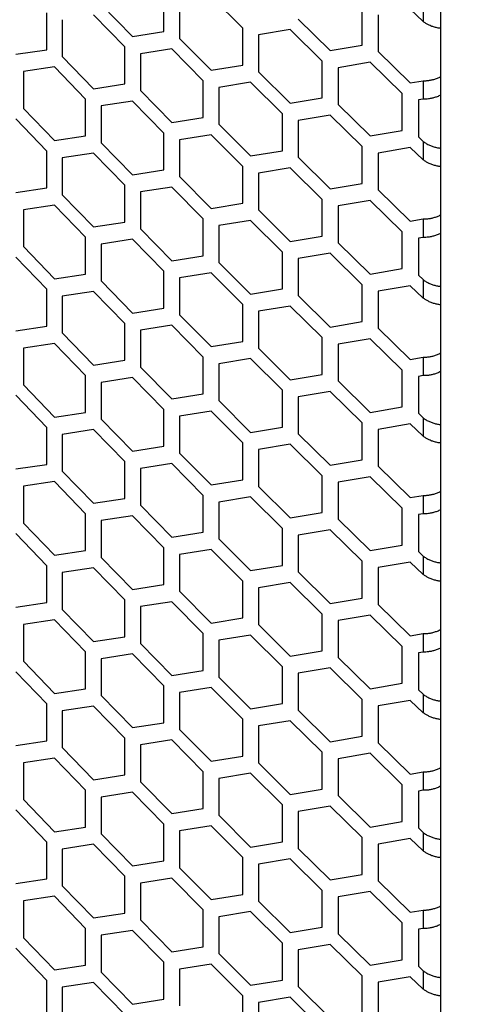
# Model space of a CAD drawing. Header units: millimetres. Extents: x 16448 to 19047, y 3049 to 4868.
# Tile 20 of 41: x 18534 to 18592, y 3819 to 3941. Entities that reach past the tile are written whole.
import ezdxf

# ---------------------------------------------------------------- set-up
doc = ezdxf.new("R2010")
doc.units = ezdxf.units.MM
doc.layers.add('1', color=7, linetype='Continuous')
doc.layers.add('5', color=251, linetype='Continuous')

msp = doc.modelspace()

# ---------------------------------------------------------------- linework, layer by layer
at = {"layer": '1'}
msp.add_line((18586.721, 4355.068), (18586.721, 3775.683), dxfattribs=at)
msp.add_open_spline([(18291.162, 3934.088), (18291.989, 3933.369), (18294.388, 3931.285), (18298.398, 3927.853), (18303.21, 3923.798), (18308.077, 3919.766), (18312.996, 3915.755), (18317.968, 3911.766), (18322.993, 3907.8), (18328.071, 3903.857), (18333.2, 3899.936), (18338.381, 3896.039), (18343.613, 3892.165), (18348.897, 3888.314), (18354.231, 3884.487), (18359.616, 3880.684), (18365.051, 3876.906), (18370.535, 3873.152), (18376.069, 3869.422), (18381.652, 3865.718), (18387.284, 3862.038), (18392.965, 3858.384), (18398.693, 3854.755), (18404.47, 3851.153), (18410.294, 3847.576), (18416.165, 3844.025), (18422.082, 3840.5), (18428.046, 3837.002), (18434.057, 3833.531), (18440.112, 3830.087), (18446.213, 3826.67), (18452.36, 3823.281), (18458.55, 3819.918), (18464.785, 3816.584), (18471.064, 3813.278), (18477.386, 3809.999), (18483.752, 3806.749), (18490.16, 3803.528), (18496.611, 3800.335), (18503.103, 3797.171), (18509.637, 3794.037), (18516.213, 3790.931), (18522.829, 3787.855), (18529.486, 3784.808), (18536.182, 3781.791), (18542.919, 3778.804), (18549.694, 3775.848), (18556.509, 3772.921), (18563.362, 3770.025), (18570.253, 3767.16), (18577.181, 3764.325), (18584.147, 3761.521), (18591.15, 3758.749), (18597.195, 3756.394), (18600.911, 3754.968), (18602.27, 3754.446)], degree=3, knots=[0, 0, 0, 0, 0.0101116, 0.0293023, 0.0484932, 0.0676845, 0.0868763, 0.1060683, 0.1252607, 0.1444534, 0.1636463, 0.1828395, 0.2020329, 0.2212264, 0.2404201, 0.259614, 0.2788079, 0.298002, 0.3171961, 0.3363903, 0.3555845, 0.3747787, 0.3939729, 0.4131671, 0.4323613, 0.4515554, 0.4707495, 0.4899434, 0.5091373, 0.5283311, 0.5475248, 0.5667184, 0.5859118, 0.6051051, 0.6242983, 0.6434913, 0.6626842, 0.6818769, 0.7010694, 0.7202618, 0.7394539, 0.7586459, 0.7778377, 0.7970293, 0.8162207, 0.8354119, 0.8546029, 0.8737937, 0.8929843, 0.9121747, 0.9313649, 0.9505549, 0.9697446, 0.9889341, 1, 1, 1, 1], dxfattribs=at)
at = {"layer": '5'}
for p, q in [((18552.324, 3939.79), (18552.324, 3944.373)), ((18562.124, 3940.217), (18558.194, 3944.163)), ((18544.542, 3943.16), (18548.426, 3939.179)), ((18554.278, 3943.536), (18554.278, 3938.954)), ((18584.543, 3943.328), (18584.543, 3941.037)), ((18537.774, 3937.549), (18537.774, 3942.131)), ((18547.454, 3937.882), (18543.572, 3941.865)), ((18576.971, 3938.109), (18576.971, 3942.692)), ((18578.963, 3941.887), (18578.963, 3937.305)), ((18584.543, 3941.037), (18582.958, 3942.576)), ((18539.704, 3941.276), (18539.704, 3936.694)), ((18569.031, 3941.354), (18572.994, 3937.436)), ((18548.426, 3939.179), (18552.324, 3939.79)), ((18562.124, 3935.634), (18562.124, 3940.217)), ((18568.042, 3940.044), (18564.093, 3939.393)), ((18564.093, 3939.393), (18564.093, 3934.811)), ((18572.002, 3936.123), (18568.042, 3940.044)), ((18547.454, 3933.3), (18547.454, 3937.882)), ((18554.278, 3938.954), (18558.194, 3934.998)), ((18572.994, 3937.436), (18576.971, 3938.109)), ((18533.925, 3936.974), (18537.774, 3937.549)), ((18539.704, 3936.694), (18543.572, 3932.701)), ((18553.301, 3937.654), (18549.4, 3937.04)), ((18549.4, 3937.04), (18549.4, 3932.457)), ((18557.214, 3933.695), (18553.301, 3937.654)), ((18578.963, 3937.305), (18582.958, 3933.411)), ((18558.194, 3934.998), (18562.124, 3935.634)), ((18572.002, 3931.541), (18572.002, 3936.123)), ((18577.967, 3935.988), (18573.987, 3935.312)), ((18581.958, 3932.093), (18577.967, 3935.988)), ((18538.739, 3935.403), (18534.886, 3934.826)), ((18534.886, 3934.826), (18534.886, 3930.243)), ((18542.604, 3931.407), (18538.739, 3935.403)), ((18564.093, 3934.811), (18568.042, 3930.88)), ((18573.987, 3935.312), (18573.987, 3930.73)), ((18543.572, 3932.701), (18547.454, 3933.3)), ((18557.214, 3929.113), (18557.214, 3933.695)), ((18563.108, 3933.504), (18559.176, 3932.865)), ((18567.053, 3929.57), (18563.108, 3933.504)), ((18582.958, 3933.411), (18584.543, 3933.687)), ((18584.543, 3933.687), (18584.543, 3931.396)), ((18549.4, 3932.457), (18553.301, 3928.489)), ((18559.176, 3932.865), (18559.176, 3928.283)), ((18581.958, 3927.51), (18581.958, 3932.093)), ((18542.604, 3926.825), (18542.604, 3931.407)), ((18548.426, 3931.16), (18544.542, 3930.558)), ((18544.542, 3930.558), (18544.542, 3925.976)), ((18552.324, 3927.189), (18548.426, 3931.16)), ((18568.042, 3930.88), (18572.002, 3931.541)), ((18573.987, 3930.73), (18577.967, 3926.824)), ((18584.543, 3931.396), (18583.958, 3931.294)), ((18583.958, 3931.294), (18583.958, 3926.712)), ((18534.886, 3930.243), (18538.739, 3926.238)), ((18567.053, 3924.988), (18567.053, 3929.57)), ((18572.994, 3929.417), (18569.031, 3928.753)), ((18576.971, 3925.508), (18572.994, 3929.417)), ((18537.774, 3924.947), (18533.925, 3928.955)), ((18553.301, 3928.489), (18557.214, 3929.113)), ((18559.176, 3928.283), (18563.108, 3924.339)), ((18569.031, 3928.753), (18569.031, 3924.17)), ((18552.324, 3922.607), (18552.324, 3927.189)), ((18558.194, 3926.979), (18554.278, 3926.353)), ((18562.124, 3923.033), (18558.194, 3926.979)), ((18577.967, 3926.824), (18581.958, 3927.51)), ((18538.739, 3926.238), (18542.604, 3926.825)), ((18544.542, 3925.976), (18548.426, 3921.995)), ((18554.278, 3926.353), (18554.278, 3921.771)), ((18583.958, 3926.712), (18584.543, 3926.144)), ((18584.543, 3926.144), (18584.543, 3923.853)), ((18537.774, 3920.365), (18537.774, 3924.947)), ((18543.572, 3924.682), (18539.704, 3924.093)), ((18547.454, 3920.698), (18543.572, 3924.682)), ((18563.108, 3924.339), (18567.053, 3924.988)), ((18576.971, 3920.926), (18576.971, 3925.508)), ((18582.958, 3925.392), (18578.963, 3924.703)), ((18578.963, 3924.703), (18578.963, 3920.121)), ((18584.543, 3923.853), (18582.958, 3925.392)), ((18539.704, 3924.093), (18539.704, 3919.51)), ((18569.031, 3924.17), (18572.994, 3920.252)), ((18548.426, 3921.995), (18552.324, 3922.607)), ((18562.124, 3918.451), (18562.124, 3923.033)), ((18568.042, 3922.861), (18564.093, 3922.209)), ((18564.093, 3922.209), (18564.093, 3917.627)), ((18572.002, 3918.939), (18568.042, 3922.861)), ((18554.278, 3921.771), (18558.194, 3917.815)), ((18572.994, 3920.252), (18576.971, 3920.926)), ((18533.925, 3919.79), (18537.774, 3920.365)), ((18539.704, 3919.51), (18543.572, 3915.517)), ((18547.454, 3916.116), (18547.454, 3920.698)), ((18553.301, 3920.47), (18549.4, 3919.856)), ((18549.4, 3919.856), (18549.4, 3915.274)), ((18557.214, 3916.511), (18553.301, 3920.47)), ((18578.963, 3920.121), (18582.958, 3916.228)), ((18558.194, 3917.815), (18562.124, 3918.451)), ((18572.002, 3914.357), (18572.002, 3918.939)), ((18577.967, 3918.805), (18573.987, 3918.128)), ((18581.958, 3914.909), (18577.967, 3918.805)), ((18538.739, 3918.219), (18534.886, 3917.642)), ((18534.886, 3917.642), (18534.886, 3913.06)), ((18542.604, 3914.223), (18538.739, 3918.219)), ((18564.093, 3917.627), (18568.042, 3913.696)), ((18573.987, 3918.128), (18573.987, 3913.546)), ((18543.572, 3915.517), (18547.454, 3916.116)), ((18557.214, 3911.929), (18557.214, 3916.511)), ((18563.108, 3916.32), (18559.176, 3915.681)), ((18567.053, 3912.387), (18563.108, 3916.32)), ((18582.958, 3916.228), (18584.543, 3916.503)), ((18584.543, 3916.503), (18584.543, 3914.212)), ((18549.4, 3915.274), (18553.301, 3911.305)), ((18559.176, 3915.681), (18559.176, 3911.099)), ((18581.958, 3910.327), (18581.958, 3914.909)), ((18542.604, 3909.641), (18542.604, 3914.223)), ((18548.426, 3913.976), (18544.542, 3913.375)), ((18552.324, 3910.005), (18548.426, 3913.976)), ((18568.042, 3913.696), (18572.002, 3914.357)), ((18573.987, 3913.546), (18577.967, 3909.64)), ((18584.543, 3914.212), (18583.958, 3914.11)), ((18583.958, 3914.11), (18583.958, 3909.528)), ((18534.886, 3913.06), (18538.739, 3909.054)), ((18544.542, 3913.375), (18544.542, 3908.793)), ((18567.053, 3907.804), (18567.053, 3912.387)), ((18572.994, 3912.233), (18569.031, 3911.569)), ((18576.971, 3908.324), (18572.994, 3912.233)), ((18537.774, 3907.764), (18533.925, 3911.771)), ((18553.301, 3911.305), (18557.214, 3911.929)), ((18559.176, 3911.099), (18563.108, 3907.156)), ((18569.031, 3911.569), (18569.031, 3906.987)), ((18552.324, 3905.423), (18552.324, 3910.005)), ((18558.194, 3909.795), (18554.278, 3909.169)), ((18562.124, 3905.849), (18558.194, 3909.795)), ((18577.967, 3909.64), (18581.958, 3910.327)), ((18538.739, 3909.054), (18542.604, 3909.641)), ((18544.542, 3908.793), (18548.426, 3904.812)), ((18554.278, 3909.169), (18554.278, 3904.587)), ((18583.958, 3909.528), (18584.543, 3908.96)), ((18584.543, 3908.96), (18584.543, 3906.669)), ((18537.774, 3903.181), (18537.774, 3907.764)), ((18543.572, 3907.498), (18539.704, 3906.909)), ((18547.454, 3903.515), (18543.572, 3907.498)), ((18563.108, 3907.156), (18567.053, 3907.804)), ((18576.971, 3903.742), (18576.971, 3908.324)), ((18582.958, 3908.209), (18578.963, 3907.52)), ((18578.963, 3907.52), (18578.963, 3902.937)), ((18584.543, 3906.669), (18582.958, 3908.209)), ((18539.704, 3906.909), (18539.704, 3902.327)), ((18569.031, 3906.987), (18572.994, 3903.068)), ((18548.426, 3904.812), (18552.324, 3905.423)), ((18562.124, 3901.267), (18562.124, 3905.849)), ((18568.042, 3905.677), (18564.093, 3905.026)), ((18564.093, 3905.026), (18564.093, 3900.443)), ((18572.002, 3901.756), (18568.042, 3905.677)), ((18554.278, 3904.587), (18558.194, 3900.631)), ((18572.994, 3903.068), (18576.971, 3903.742)), ((18533.925, 3902.607), (18537.774, 3903.181)), ((18547.454, 3898.933), (18547.454, 3903.515)), ((18553.301, 3903.286), (18549.4, 3902.672)), ((18549.4, 3902.672), (18549.4, 3898.09)), ((18557.214, 3899.328), (18553.301, 3903.286)), ((18578.963, 3902.937), (18582.958, 3899.044)), ((18539.704, 3902.327), (18543.572, 3898.334)), ((18558.194, 3900.631), (18562.124, 3901.267)), ((18572.002, 3897.174), (18572.002, 3901.756)), ((18577.967, 3901.621), (18573.987, 3900.945)), ((18581.958, 3897.725), (18577.967, 3901.621)), ((18538.739, 3901.035), (18534.886, 3900.458)), ((18534.886, 3900.458), (18534.886, 3895.876)), ((18542.604, 3897.04), (18538.739, 3901.035)), ((18564.093, 3900.443), (18568.042, 3896.512)), ((18573.987, 3900.945), (18573.987, 3896.362)), ((18543.572, 3898.334), (18547.454, 3898.933)), ((18557.214, 3894.746), (18557.214, 3899.328)), ((18563.108, 3899.137), (18559.176, 3898.498)), ((18567.053, 3895.203), (18563.108, 3899.137)), ((18582.958, 3899.044), (18584.543, 3899.32)), ((18584.543, 3899.32), (18584.543, 3897.029)), ((18549.4, 3898.09), (18553.301, 3894.122)), ((18559.176, 3898.498), (18559.176, 3893.916)), ((18581.958, 3893.143), (18581.958, 3897.725)), ((18542.604, 3892.457), (18542.604, 3897.04)), ((18548.426, 3896.793), (18544.542, 3896.191)), ((18552.324, 3892.822), (18548.426, 3896.793)), ((18568.042, 3896.512), (18572.002, 3897.174)), ((18573.987, 3896.362), (18577.967, 3892.456)), ((18584.543, 3897.029), (18583.958, 3896.927)), ((18583.958, 3896.927), (18583.958, 3892.344)), ((18534.886, 3895.876), (18538.739, 3891.871)), ((18544.542, 3896.191), (18544.542, 3891.609)), ((18567.053, 3890.621), (18567.053, 3895.203)), ((18572.994, 3895.049), (18569.031, 3894.386)), ((18576.971, 3891.141), (18572.994, 3895.049)), ((18537.774, 3890.58), (18533.925, 3894.588)), ((18553.301, 3894.122), (18557.214, 3894.746)), ((18559.176, 3893.916), (18563.108, 3889.972)), ((18569.031, 3894.386), (18569.031, 3889.803)), ((18552.324, 3888.239), (18552.324, 3892.822)), ((18558.194, 3892.612), (18554.278, 3891.986)), ((18562.124, 3888.666), (18558.194, 3892.612)), ((18577.967, 3892.456), (18581.958, 3893.143)), ((18538.739, 3891.871), (18542.604, 3892.457)), ((18544.542, 3891.609), (18548.426, 3887.628)), ((18554.278, 3891.986), (18554.278, 3887.403)), ((18583.958, 3892.344), (18584.543, 3891.777)), ((18584.543, 3891.777), (18584.543, 3889.486)), ((18537.774, 3885.998), (18537.774, 3890.58)), ((18543.572, 3890.315), (18539.704, 3889.725)), ((18547.454, 3886.331), (18543.572, 3890.315)), ((18563.108, 3889.972), (18567.053, 3890.621)), ((18576.971, 3886.559), (18576.971, 3891.141)), ((18582.958, 3891.025), (18578.963, 3890.336)), ((18578.963, 3890.336), (18578.963, 3885.754)), ((18584.543, 3889.486), (18582.958, 3891.025)), ((18539.704, 3889.725), (18539.704, 3885.143)), ((18569.031, 3889.803), (18572.994, 3885.885)), ((18548.426, 3887.628), (18552.324, 3888.239)), ((18562.124, 3884.083), (18562.124, 3888.666)), ((18568.042, 3888.493), (18564.093, 3887.842)), ((18564.093, 3887.842), (18564.093, 3883.26)), ((18572.002, 3884.572), (18568.042, 3888.493)), ((18554.278, 3887.403), (18558.194, 3883.447)), ((18572.994, 3885.885), (18576.971, 3886.559)), ((18533.925, 3885.423), (18537.774, 3885.998)), ((18547.454, 3881.749), (18547.454, 3886.331)), ((18553.301, 3886.103), (18549.4, 3885.489)), ((18549.4, 3885.489), (18549.4, 3880.907)), ((18557.214, 3882.144), (18553.301, 3886.103)), ((18578.963, 3885.754), (18582.958, 3881.86)), ((18539.704, 3885.143), (18543.572, 3881.15)), ((18558.194, 3883.447), (18562.124, 3884.083)), ((18572.002, 3879.99), (18572.002, 3884.572)), ((18577.967, 3884.437), (18573.987, 3883.761)), ((18581.958, 3880.542), (18577.967, 3884.437)), ((18538.739, 3883.852), (18534.886, 3883.275)), ((18534.886, 3883.275), (18534.886, 3878.692)), ((18542.604, 3879.856), (18538.739, 3883.852)), ((18564.093, 3883.26), (18568.042, 3879.329)), ((18573.987, 3883.761), (18573.987, 3879.179)), ((18543.572, 3881.15), (18547.454, 3881.749)), ((18557.214, 3877.562), (18557.214, 3882.144)), ((18563.108, 3881.953), (18559.176, 3881.314)), ((18567.053, 3878.019), (18563.108, 3881.953)), ((18582.958, 3881.86), (18584.543, 3882.136)), ((18584.543, 3882.136), (18584.543, 3879.845)), ((18549.4, 3880.907), (18553.301, 3876.938)), ((18559.176, 3881.314), (18559.176, 3876.732)), ((18581.958, 3875.959), (18581.958, 3880.542)), ((18542.604, 3875.274), (18542.604, 3879.856)), ((18548.426, 3879.609), (18544.542, 3879.008)), ((18552.324, 3875.638), (18548.426, 3879.609)), ((18568.042, 3879.329), (18572.002, 3879.99)), ((18573.987, 3879.179), (18577.967, 3875.273)), ((18584.543, 3879.845), (18583.958, 3879.743)), ((18583.958, 3879.743), (18583.958, 3875.161)), ((18534.886, 3878.692), (18538.739, 3874.687)), ((18544.542, 3879.008), (18544.542, 3874.425)), ((18567.053, 3873.437), (18567.053, 3878.019)), ((18537.774, 3873.396), (18533.925, 3877.404)), ((18553.301, 3876.938), (18557.214, 3877.562)), ((18559.176, 3876.732), (18563.108, 3872.788)), ((18572.994, 3877.866), (18569.031, 3877.202)), ((18569.031, 3877.202), (18569.031, 3872.62)), ((18576.971, 3873.957), (18572.994, 3877.866)), ((18552.324, 3871.056), (18552.324, 3875.638)), ((18577.967, 3875.273), (18581.958, 3875.959)), ((18538.739, 3874.687), (18542.604, 3875.274)), ((18544.542, 3874.425), (18548.426, 3870.444)), ((18558.194, 3875.428), (18554.278, 3874.802)), ((18554.278, 3874.802), (18554.278, 3870.22)), ((18562.124, 3871.482), (18558.194, 3875.428)), ((18583.958, 3875.161), (18584.543, 3874.593)), ((18584.543, 3874.593), (18584.543, 3872.302)), ((18537.774, 3868.814), (18537.774, 3873.396)), ((18543.572, 3873.131), (18539.704, 3872.542)), ((18547.454, 3869.148), (18543.572, 3873.131)), ((18563.108, 3872.788), (18567.053, 3873.437)), ((18576.971, 3869.375), (18576.971, 3873.957)), ((18582.958, 3873.841), (18578.963, 3873.152)), ((18578.963, 3873.152), (18578.963, 3868.57)), ((18584.543, 3872.302), (18582.958, 3873.841)), ((18539.704, 3872.542), (18539.704, 3867.959)), ((18569.031, 3872.62), (18572.994, 3868.701)), ((18548.426, 3870.444), (18552.324, 3871.056)), ((18562.124, 3866.9), (18562.124, 3871.482)), ((18568.042, 3871.31), (18564.093, 3870.658)), ((18564.093, 3870.658), (18564.093, 3866.076)), ((18572.002, 3867.389), (18568.042, 3871.31)), ((18554.278, 3870.22), (18558.194, 3866.264)), ((18572.994, 3868.701), (18576.971, 3869.375)), ((18533.925, 3868.24), (18537.774, 3868.814)), ((18547.454, 3864.565), (18547.454, 3869.148)), ((18553.301, 3868.919), (18549.4, 3868.305)), ((18549.4, 3868.305), (18549.4, 3863.723)), ((18557.214, 3864.961), (18553.301, 3868.919)), ((18578.963, 3868.57), (18582.958, 3864.677)), ((18539.704, 3867.959), (18543.572, 3863.966)), ((18558.194, 3866.264), (18562.124, 3866.9)), ((18572.002, 3862.806), (18572.002, 3867.389)), ((18577.967, 3867.254), (18573.987, 3866.577)), ((18581.958, 3863.358), (18577.967, 3867.254)), ((18538.739, 3866.668), (18534.886, 3866.091)), ((18534.886, 3866.091), (18534.886, 3861.509)), ((18542.604, 3862.672), (18538.739, 3866.668)), ((18564.093, 3866.076), (18568.042, 3862.145)), ((18573.987, 3866.577), (18573.987, 3861.995)), ((18543.572, 3863.966), (18547.454, 3864.565)), ((18557.214, 3860.378), (18557.214, 3864.961)), ((18563.108, 3864.769), (18559.176, 3864.131)), ((18567.053, 3860.836), (18563.108, 3864.769)), ((18582.958, 3864.677), (18584.543, 3864.953)), ((18584.543, 3864.953), (18584.543, 3862.661)), ((18549.4, 3863.723), (18553.301, 3859.754)), ((18559.176, 3864.131), (18559.176, 3859.548)), ((18581.958, 3858.776), (18581.958, 3863.358)), ((18542.604, 3858.09), (18542.604, 3862.672)), ((18548.426, 3862.425), (18544.542, 3861.824)), ((18552.324, 3858.455), (18548.426, 3862.425)), ((18568.042, 3862.145), (18572.002, 3862.806)), ((18573.987, 3861.995), (18577.967, 3858.089)), ((18584.543, 3862.661), (18583.958, 3862.559)), ((18583.958, 3862.559), (18583.958, 3857.977)), ((18534.886, 3861.509), (18538.739, 3857.503)), ((18544.542, 3861.824), (18544.542, 3857.242)), ((18567.053, 3856.253), (18567.053, 3860.836)), ((18537.774, 3856.213), (18533.925, 3860.221)), ((18553.301, 3859.754), (18557.214, 3860.378)), ((18559.176, 3859.548), (18563.108, 3855.605)), ((18572.994, 3860.682), (18569.031, 3860.018)), ((18569.031, 3860.018), (18569.031, 3855.436)), ((18576.971, 3856.774), (18572.994, 3860.682)), ((18552.324, 3853.872), (18552.324, 3858.455)), ((18577.967, 3858.089), (18581.958, 3858.776)), ((18538.739, 3857.503), (18542.604, 3858.09)), ((18544.542, 3857.242), (18548.426, 3853.261)), ((18558.194, 3858.245), (18554.278, 3857.618)), ((18554.278, 3857.618), (18554.278, 3853.036)), ((18562.124, 3854.299), (18558.194, 3858.245)), ((18583.958, 3857.977), (18584.543, 3857.41)), ((18584.543, 3857.41), (18584.543, 3855.118)), ((18537.774, 3851.63), (18537.774, 3856.213)), ((18543.572, 3855.947), (18539.704, 3855.358)), ((18547.454, 3851.964), (18543.572, 3855.947)), ((18563.108, 3855.605), (18567.053, 3856.253)), ((18576.971, 3852.191), (18576.971, 3856.774)), ((18582.958, 3856.658), (18578.963, 3855.969)), ((18578.963, 3855.969), (18578.963, 3851.386)), ((18584.543, 3855.118), (18582.958, 3856.658)), ((18539.704, 3855.358), (18539.704, 3850.776)), ((18569.031, 3855.436), (18572.994, 3851.517)), ((18548.426, 3853.261), (18552.324, 3853.872)), ((18562.124, 3849.716), (18562.124, 3854.299)), ((18568.042, 3854.126), (18564.093, 3853.475)), ((18564.093, 3853.475), (18564.093, 3848.892)), ((18572.002, 3850.205), (18568.042, 3854.126)), ((18554.278, 3853.036), (18558.194, 3849.08)), ((18572.994, 3851.517), (18576.971, 3852.191)), ((18533.925, 3851.056), (18537.774, 3851.63)), ((18547.454, 3847.382), (18547.454, 3851.964)), ((18553.301, 3851.735), (18549.4, 3851.122)), ((18549.4, 3851.122), (18549.4, 3846.539)), ((18557.214, 3847.777), (18553.301, 3851.735)), ((18578.963, 3851.386), (18582.958, 3847.493)), ((18539.704, 3850.776), (18543.572, 3846.783)), ((18572.002, 3845.623), (18572.002, 3850.205)), ((18577.967, 3850.07), (18573.987, 3849.394)), ((18581.958, 3846.174), (18577.967, 3850.07)), ((18538.739, 3849.484), (18534.886, 3848.907)), ((18534.886, 3848.907), (18534.886, 3844.325)), ((18542.604, 3845.489), (18538.739, 3849.484)), ((18558.194, 3849.08), (18562.124, 3849.716)), ((18564.093, 3848.892), (18568.042, 3844.961)), ((18573.987, 3849.394), (18573.987, 3844.811)), ((18543.572, 3846.783), (18547.454, 3847.382)), ((18557.214, 3843.195), (18557.214, 3847.777)), ((18563.108, 3847.586), (18559.176, 3846.947)), ((18567.053, 3843.652), (18563.108, 3847.586)), ((18582.958, 3847.493), (18584.543, 3847.769)), ((18584.543, 3847.769), (18584.543, 3845.478)), ((18549.4, 3846.539), (18553.301, 3842.571)), ((18559.176, 3846.947), (18559.176, 3842.365)), ((18581.958, 3841.592), (18581.958, 3846.174)), ((18542.604, 3840.907), (18542.604, 3845.489)), ((18548.426, 3845.242), (18544.542, 3844.64)), ((18552.324, 3841.271), (18548.426, 3845.242)), ((18568.042, 3844.961), (18572.002, 3845.623)), ((18584.543, 3845.478), (18583.958, 3845.376)), ((18583.958, 3845.376), (18583.958, 3840.794)), ((18534.886, 3844.325), (18538.739, 3840.32)), ((18544.542, 3844.64), (18544.542, 3840.058)), ((18567.053, 3839.07), (18567.053, 3843.652)), ((18573.987, 3844.811), (18577.967, 3840.906)), ((18537.774, 3839.029), (18533.925, 3843.037)), ((18553.301, 3842.571), (18557.214, 3843.195)), ((18572.994, 3843.498), (18569.031, 3842.835)), ((18569.031, 3842.835), (18569.031, 3838.252)), ((18576.971, 3839.59), (18572.994, 3843.498)), ((18552.324, 3836.689), (18552.324, 3841.271)), ((18559.176, 3842.365), (18563.108, 3838.421)), ((18577.967, 3840.906), (18581.958, 3841.592)), ((18538.739, 3840.32), (18542.604, 3840.907)), ((18544.542, 3840.058), (18548.426, 3836.077)), ((18558.194, 3841.061), (18554.278, 3840.435)), ((18554.278, 3840.435), (18554.278, 3835.852)), ((18562.124, 3837.115), (18558.194, 3841.061)), ((18583.958, 3840.794), (18584.543, 3840.226)), ((18584.543, 3840.226), (18584.543, 3837.935)), ((18537.774, 3834.447), (18537.774, 3839.029)), ((18543.572, 3838.764), (18539.704, 3838.174)), ((18547.454, 3834.78), (18543.572, 3838.764)), ((18563.108, 3838.421), (18567.053, 3839.07)), ((18576.971, 3835.008), (18576.971, 3839.59)), ((18582.958, 3839.474), (18578.963, 3838.785)), ((18578.963, 3838.785), (18578.963, 3834.203)), ((18584.543, 3837.935), (18582.958, 3839.474)), ((18539.704, 3838.174), (18539.704, 3833.592)), ((18569.031, 3838.252), (18572.994, 3834.334)), ((18548.426, 3836.077), (18552.324, 3836.689)), ((18562.124, 3832.533), (18562.124, 3837.115)), ((18568.042, 3836.942), (18564.093, 3836.291)), ((18564.093, 3836.291), (18564.093, 3831.709)), ((18572.002, 3833.021), (18568.042, 3836.942)), ((18554.278, 3835.852), (18558.194, 3831.896)), ((18533.925, 3833.872), (18537.774, 3834.447)), ((18547.454, 3830.198), (18547.454, 3834.78)), ((18553.301, 3834.552), (18549.4, 3833.938)), ((18549.4, 3833.938), (18549.4, 3829.356)), ((18557.214, 3830.593), (18553.301, 3834.552)), ((18572.994, 3834.334), (18576.971, 3835.008)), ((18578.963, 3834.203), (18582.958, 3830.31)), ((18539.704, 3833.592), (18543.572, 3829.599)), ((18572.002, 3828.439), (18572.002, 3833.021)), ((18577.967, 3832.887), (18573.987, 3832.21)), ((18581.958, 3828.991), (18577.967, 3832.887)), ((18538.739, 3832.301), (18534.886, 3831.724)), ((18534.886, 3831.724), (18534.886, 3827.142)), ((18542.604, 3828.305), (18538.739, 3832.301)), ((18558.194, 3831.896), (18562.124, 3832.533)), ((18564.093, 3831.709), (18568.042, 3827.778)), ((18573.987, 3832.21), (18573.987, 3827.628)), ((18543.572, 3829.599), (18547.454, 3830.198)), ((18557.214, 3826.011), (18557.214, 3830.593)), ((18563.108, 3830.402), (18559.176, 3829.763)), ((18567.053, 3826.468), (18563.108, 3830.402)), ((18582.958, 3830.31), (18584.543, 3830.585)), ((18584.543, 3830.585), (18584.543, 3828.294)), ((18549.4, 3829.356), (18553.301, 3825.387)), ((18559.176, 3829.763), (18559.176, 3825.181)), ((18581.958, 3824.408), (18581.958, 3828.991)), ((18542.604, 3823.723), (18542.604, 3828.305)), ((18548.426, 3828.058), (18544.542, 3827.457)), ((18552.324, 3824.087), (18548.426, 3828.058)), ((18568.042, 3827.778), (18572.002, 3828.439)), ((18584.543, 3828.294), (18583.958, 3828.192)), ((18583.958, 3828.192), (18583.958, 3823.61)), ((18534.886, 3827.142), (18538.739, 3823.136)), ((18544.542, 3827.457), (18544.542, 3822.874)), ((18567.053, 3821.886), (18567.053, 3826.468)), ((18573.987, 3827.628), (18577.967, 3823.722)), ((18537.774, 3821.845), (18533.925, 3825.853)), ((18553.301, 3825.387), (18557.214, 3826.011)), ((18572.994, 3826.315), (18569.031, 3825.651)), ((18569.031, 3825.651), (18569.031, 3821.069)), ((18576.971, 3822.406), (18572.994, 3826.315)), ((18552.324, 3819.505), (18552.324, 3824.087)), ((18559.176, 3825.181), (18563.108, 3821.237)), ((18577.967, 3823.722), (18581.958, 3824.408)), ((18538.739, 3823.136), (18542.604, 3823.723)), ((18544.542, 3822.874), (18548.426, 3818.894)), ((18558.194, 3823.877), (18554.278, 3823.251)), ((18554.278, 3823.251), (18554.278, 3818.669)), ((18562.124, 3819.931), (18558.194, 3823.877)), ((18583.958, 3823.61), (18584.543, 3823.042)), ((18584.543, 3823.042), (18584.543, 3820.751)), ((18537.774, 3817.263), (18537.774, 3821.845)), ((18543.572, 3821.58), (18539.704, 3820.991)), ((18547.454, 3817.597), (18543.572, 3821.58)), ((18563.108, 3821.237), (18567.053, 3821.886)), ((18576.971, 3817.824), (18576.971, 3822.406)), ((18582.958, 3822.291), (18578.963, 3821.601)), ((18578.963, 3821.601), (18578.963, 3817.019)), ((18584.543, 3820.751), (18582.958, 3822.291)), ((18539.704, 3820.991), (18539.704, 3816.409)), ((18569.031, 3821.069), (18572.994, 3817.15)), ((18548.426, 3818.894), (18552.324, 3819.505)), ((18562.124, 3815.349), (18562.124, 3819.931)), ((18568.042, 3819.759), (18564.093, 3819.108)), ((18572.002, 3815.838), (18568.042, 3819.759)), ((18564.093, 3819.108), (18564.093, 3814.525))]:
    msp.add_line(p, q, dxfattribs=at)
for points, knots in [([(18586.721, 3940.2), (18586.65, 3940.207), (18586.441, 3940.228), (18586.074, 3940.309), (18585.635, 3940.443), (18585.229, 3940.615), (18584.859, 3940.813), (18584.649, 3940.962), (18584.543, 3941.037)], [0, 0, 0, 0, 0.0994519, 0.293135, 0.481357, 0.6750369, 0.8358399, 1, 1, 1, 1]), ([(18584.543, 3933.687), (18584.668, 3933.686), (18584.921, 3933.683), (18585.341, 3933.733), (18585.778, 3933.823), (18586.212, 3933.962), (18586.533, 3934.087), (18586.693, 3934.178), (18586.721, 3934.194)], [0, 0, 0, 0, 0.1918612, 0.3895092, 0.577817, 0.7715853, 0.9598902, 1, 1, 1, 1]), ([(18586.721, 3931.905), (18586.65, 3931.867), (18586.441, 3931.756), (18586.074, 3931.621), (18585.635, 3931.498), (18585.229, 3931.426), (18584.859, 3931.392), (18584.649, 3931.394), (18584.543, 3931.396)], [0, 0, 0, 0, 0.0994519, 0.293135, 0.481357, 0.6750369, 0.8358399, 1, 1, 1, 1]), ([(18584.543, 3926.144), (18584.668, 3926.057), (18584.921, 3925.88), (18585.341, 3925.67), (18585.778, 3925.501), (18586.212, 3925.384), (18586.533, 3925.32), (18586.693, 3925.308), (18586.721, 3925.306)], [0, 0, 0, 0, 0.1918612, 0.3895092, 0.577817, 0.7715853, 0.9598902, 1, 1, 1, 1]), ([(18586.721, 3923.016), (18586.65, 3923.023), (18586.441, 3923.044), (18586.074, 3923.125), (18585.635, 3923.259), (18585.229, 3923.431), (18584.859, 3923.629), (18584.649, 3923.778), (18584.543, 3923.853)], [0, 0, 0, 0, 0.0994519, 0.293135, 0.481357, 0.6750369, 0.8358399, 1, 1, 1, 1]), ([(18584.543, 3916.503), (18584.668, 3916.502), (18584.921, 3916.5), (18585.341, 3916.549), (18585.778, 3916.64), (18586.212, 3916.778), (18586.533, 3916.904), (18586.693, 3916.994), (18586.721, 3917.01)], [0, 0, 0, 0, 0.1918612, 0.3895092, 0.577817, 0.7715853, 0.9598902, 1, 1, 1, 1]), ([(18586.721, 3914.721), (18586.65, 3914.683), (18586.441, 3914.573), (18586.074, 3914.438), (18585.635, 3914.314), (18585.229, 3914.242), (18584.859, 3914.208), (18584.649, 3914.211), (18584.543, 3914.212)], [0, 0, 0, 0, 0.0994519, 0.293135, 0.481357, 0.6750369, 0.8358399, 1, 1, 1, 1]), ([(18584.543, 3908.96), (18584.668, 3908.873), (18584.921, 3908.696), (18585.341, 3908.486), (18585.778, 3908.317), (18586.212, 3908.2), (18586.533, 3908.136), (18586.693, 3908.124), (18586.721, 3908.122)], [0, 0, 0, 0, 0.1918612, 0.3895092, 0.577817, 0.7715853, 0.9598902, 1, 1, 1, 1]), ([(18586.721, 3905.833), (18586.65, 3905.84), (18586.441, 3905.86), (18586.074, 3905.942), (18585.635, 3906.076), (18585.229, 3906.248), (18584.859, 3906.446), (18584.649, 3906.594), (18584.543, 3906.669)], [0, 0, 0, 0, 0.0994519, 0.293135, 0.481357, 0.6750369, 0.8358399, 1, 1, 1, 1]), ([(18584.543, 3899.32), (18584.668, 3899.319), (18584.921, 3899.316), (18585.341, 3899.365), (18585.778, 3899.456), (18586.212, 3899.595), (18586.533, 3899.72), (18586.693, 3899.811), (18586.721, 3899.827)], [0, 0, 0, 0, 0.1918612, 0.3895092, 0.577817, 0.7715853, 0.9598902, 1, 1, 1, 1]), ([(18586.721, 3897.537), (18586.65, 3897.5), (18586.441, 3897.389), (18586.074, 3897.254), (18585.635, 3897.13), (18585.229, 3897.059), (18584.859, 3897.024), (18584.649, 3897.027), (18584.543, 3897.029)], [0, 0, 0, 0, 0.0994519, 0.293135, 0.481357, 0.6750369, 0.8358399, 1, 1, 1, 1]), ([(18584.543, 3891.777), (18584.668, 3891.69), (18584.921, 3891.513), (18585.341, 3891.303), (18585.778, 3891.134), (18586.212, 3891.017), (18586.533, 3890.953), (18586.693, 3890.941), (18586.721, 3890.939)], [0, 0, 0, 0, 0.1918612, 0.3895092, 0.577817, 0.7715853, 0.9598902, 1, 1, 1, 1]), ([(18586.721, 3888.649), (18586.65, 3888.656), (18586.441, 3888.677), (18586.074, 3888.758), (18585.635, 3888.892), (18585.229, 3889.064), (18584.859, 3889.262), (18584.649, 3889.411), (18584.543, 3889.486)], [0, 0, 0, 0, 0.0994519, 0.293135, 0.481357, 0.6750369, 0.8358399, 1, 1, 1, 1]), ([(18584.543, 3882.136), (18584.668, 3882.135), (18584.921, 3882.133), (18585.341, 3882.182), (18585.778, 3882.272), (18586.212, 3882.411), (18586.533, 3882.536), (18586.693, 3882.627), (18586.721, 3882.643)], [0, 0, 0, 0, 0.1918612, 0.3895092, 0.577817, 0.7715853, 0.9598902, 1, 1, 1, 1]), ([(18586.721, 3880.354), (18586.65, 3880.316), (18586.441, 3880.205), (18586.074, 3880.071), (18585.635, 3879.947), (18585.229, 3879.875), (18584.859, 3879.841), (18584.649, 3879.844), (18584.543, 3879.845)], [0, 0, 0, 0, 0.0994519, 0.293135, 0.481357, 0.6750369, 0.8358399, 1, 1, 1, 1]), ([(18584.543, 3874.593), (18584.668, 3874.506), (18584.921, 3874.329), (18585.341, 3874.119), (18585.778, 3873.95), (18586.212, 3873.833), (18586.533, 3873.769), (18586.693, 3873.757), (18586.721, 3873.755)], [0, 0, 0, 0, 0.1918612, 0.3895092, 0.577817, 0.7715853, 0.9598902, 1, 1, 1, 1]), ([(18586.721, 3871.466), (18586.65, 3871.473), (18586.441, 3871.493), (18586.074, 3871.574), (18585.635, 3871.709), (18585.229, 3871.88), (18584.859, 3872.078), (18584.649, 3872.227), (18584.543, 3872.302)], [0, 0, 0, 0, 0.0994519, 0.293135, 0.481357, 0.6750369, 0.8358399, 1, 1, 1, 1]), ([(18584.543, 3864.953), (18584.668, 3864.951), (18584.921, 3864.949), (18585.341, 3864.998), (18585.778, 3865.089), (18586.212, 3865.227), (18586.533, 3865.353), (18586.693, 3865.443), (18586.721, 3865.459)], [0, 0, 0, 0, 0.1918612, 0.3895092, 0.577817, 0.7715853, 0.9598902, 1, 1, 1, 1]), ([(18586.721, 3863.17), (18586.65, 3863.132), (18586.441, 3863.022), (18586.074, 3862.887), (18585.635, 3862.763), (18585.229, 3862.692), (18584.859, 3862.657), (18584.649, 3862.66), (18584.543, 3862.661)], [0, 0, 0, 0, 0.0994519, 0.293135, 0.481357, 0.6750369, 0.8358399, 1, 1, 1, 1]), ([(18584.543, 3857.41), (18584.668, 3857.322), (18584.921, 3857.145), (18585.341, 3856.936), (18585.778, 3856.766), (18586.212, 3856.649), (18586.533, 3856.585), (18586.693, 3856.574), (18586.721, 3856.572)], [0, 0, 0, 0, 0.1918612, 0.3895092, 0.577817, 0.7715853, 0.9598902, 1, 1, 1, 1]), ([(18586.721, 3854.282), (18586.65, 3854.289), (18586.441, 3854.31), (18586.074, 3854.391), (18585.635, 3854.525), (18585.229, 3854.697), (18584.859, 3854.895), (18584.649, 3855.043), (18584.543, 3855.118)], [0, 0, 0, 0, 0.0994519, 0.293135, 0.481357, 0.6750369, 0.8358399, 1, 1, 1, 1]), ([(18584.543, 3847.769), (18584.668, 3847.768), (18584.921, 3847.765), (18585.341, 3847.815), (18585.778, 3847.905), (18586.212, 3848.044), (18586.533, 3848.169), (18586.693, 3848.26), (18586.721, 3848.276)], [0, 0, 0, 0, 0.1918612, 0.3895092, 0.577817, 0.7715853, 0.9598902, 1, 1, 1, 1]), ([(18586.721, 3845.986), (18586.65, 3845.949), (18586.441, 3845.838), (18586.074, 3845.703), (18585.635, 3845.579), (18585.229, 3845.508), (18584.859, 3845.473), (18584.649, 3845.476), (18584.543, 3845.478)], [0, 0, 0, 0, 0.0994519, 0.293135, 0.481357, 0.6750369, 0.8358399, 1, 1, 1, 1]), ([(18584.543, 3840.226), (18584.668, 3840.139), (18584.921, 3839.962), (18585.341, 3839.752), (18585.778, 3839.583), (18586.212, 3839.466), (18586.533, 3839.402), (18586.693, 3839.39), (18586.721, 3839.388)], [0, 0, 0, 0, 0.1918612, 0.3895092, 0.577817, 0.7715853, 0.9598902, 1, 1, 1, 1]), ([(18586.721, 3837.098), (18586.65, 3837.105), (18586.441, 3837.126), (18586.074, 3837.207), (18585.635, 3837.341), (18585.229, 3837.513), (18584.859, 3837.711), (18584.649, 3837.86), (18584.543, 3837.935)], [0, 0, 0, 0, 0.0994519, 0.293135, 0.481357, 0.6750369, 0.8358399, 1, 1, 1, 1]), ([(18584.543, 3830.585), (18584.668, 3830.584), (18584.921, 3830.582), (18585.341, 3830.631), (18585.778, 3830.722), (18586.212, 3830.86), (18586.533, 3830.986), (18586.693, 3831.076), (18586.721, 3831.092)], [0, 0, 0, 0, 0.1918612, 0.3895092, 0.577817, 0.7715853, 0.9598902, 1, 1, 1, 1]), ([(18586.721, 3828.803), (18586.65, 3828.765), (18586.441, 3828.654), (18586.074, 3828.52), (18585.635, 3828.396), (18585.229, 3828.324), (18584.859, 3828.29), (18584.649, 3828.293), (18584.543, 3828.294)], [0, 0, 0, 0, 0.0994519, 0.293135, 0.481357, 0.6750369, 0.8358399, 1, 1, 1, 1]), ([(18584.543, 3823.042), (18584.668, 3822.955), (18584.921, 3822.778), (18585.341, 3822.568), (18585.778, 3822.399), (18586.212, 3822.282), (18586.533, 3822.218), (18586.693, 3822.206), (18586.721, 3822.204)], [0, 0, 0, 0, 0.1918612, 0.3895092, 0.577817, 0.7715853, 0.9598902, 1, 1, 1, 1]), ([(18586.721, 3819.915), (18586.65, 3819.922), (18586.441, 3819.942), (18586.074, 3820.023), (18585.635, 3820.158), (18585.229, 3820.33), (18584.859, 3820.528), (18584.649, 3820.676), (18584.543, 3820.751)], [0, 0, 0, 0, 0.0994519, 0.293135, 0.481357, 0.6750369, 0.8358399, 1, 1, 1, 1])]:
    msp.add_open_spline(points, degree=3, knots=knots, dxfattribs=at)

doc.saveas('drawing.dxf')
